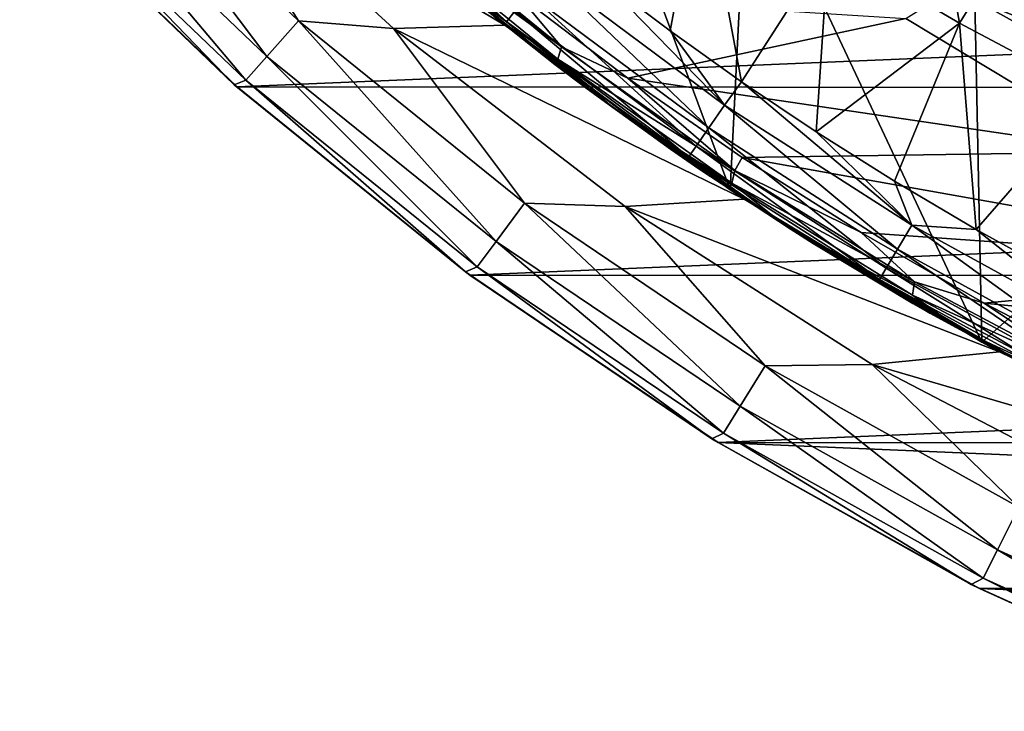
# Model space of a CAD drawing. Header units: metres. Extents: x -31 to 127, y -24 to 31.
# Tile 1 of 150: x -17.35 to -10.63, y -22.27 to -17.55. Entities that reach past the tile are written whole.
import ezdxf

# ---------------------------------------------------------------- set-up
doc = ezdxf.new("R2010")
doc.units = ezdxf.units.M
doc.layers.add('solid_12_381_041_XXX', color=7, linetype='CONTINUOUS')

msp = doc.modelspace()

# ---------------------------------------------------------------- linework, layer by layer
at = {"layer": 'solid_12_381_041_XXX'}
for points in [[(-13.824729, -15.136914, 115.500305), (-14.111537, -17.524158, 115.500305), (-12.499007, -18.708565, 115.500305)], [(-12.379153, -16.340691, 115.500305), (-13.824729, -15.136914, 115.500305), (-12.499007, -18.708565, 115.500305)], [(-11.197816, -16.050688, 145.265381), (-11.82649, -17.044781, 145.195953), (-10.931947, -17.569746, 145.201691)], [(-10.292891, -16.541702, 145.274612), (-11.197816, -16.050688, 145.265381), (-10.931947, -17.569746, 145.201691)], [(-15.662869, -17.796476, -0.293171), (-16.881271, -16.179388, -0.07612), (-17.11569, -16.40406, -0.293171)], [(-16.881271, -16.179388, -0.07612), (-15.448348, -17.552732, -0.07612), (-16.27792, -16.247839)], [(-15.662869, -17.796476, -0.293171), (-15.448348, -17.552732, -0.07612), (-16.881271, -16.179388, -0.07612)], [(-14.038029, -17.583307), (-15.56597, -16.244917), (-16.27792, -16.247839)], [(-14.038029, -17.583307), (-16.27792, -16.247839), (-14.799237, -17.605385)], [(-15.448348, -17.552732, -0.07612), (-14.799237, -17.605385), (-16.27792, -16.247839)], [(-14.038029, -17.583307), (-14.111537, -17.524158, 115.500305), (-15.56597, -16.244917)], [(-12.379153, -16.340691, 115.500305), (-12.499007, -18.708565, 115.500305), (-10.779363, -19.749269, 115.500305)], [(-10.827689, -17.4072, 115.500305), (-12.379153, -16.340691, 115.500305), (-10.779363, -19.749269, 115.500305)], [(-10.470735, -16.292246, 120.789749), (-10.761087, -16.744019, 119.06263), (-9.120749, -17.691103, 119.06263)], [(-17.11569, -16.40406, -0.293171), (-17.272207, -16.55407, -0.618042), (-15.806101, -17.959219, -0.618042)], [(-15.662869, -17.796476, -0.293171), (-17.11569, -16.40406, -0.293171), (-15.806101, -17.959219, -0.618042)], [(-15.140683, -16.482292, 144.817657), (-15.202621, -16.549925, 144.620911), (-14.025774, -17.558798, 144.620895)], [(-13.968856, -17.487295, 144.817795), (-15.140683, -16.482292, 144.817657), (-14.025774, -17.558798, 144.620895)], [(-12.696184, -16.482891, 145.190125), (-13.37258, -17.271317, 145.127121), (-12.90723, -17.622337, 145.127563)], [(-12.696184, -16.482891, 145.190125), (-12.90723, -17.622337, 145.127563), (-12.420494, -17.969332, 145.128036)], [(-11.82649, -17.044781, 145.195953), (-12.696184, -16.482891, 145.190125), (-12.420494, -17.969332, 145.128036)], [(-10.292891, -16.541702, 145.274612), (-10.931947, -17.569746, 145.201691), (-10.014588, -18.056602, 145.207336)], [(-17.272207, -16.55407, -0.618042), (-17.351929, -16.580427, -1), (-15.886311, -17.989584, -1)], [(-17.345131, -16.586674, -4), (-15.886311, -17.989584, -1), (-17.351929, -16.580427, -1)], [(-17.345131, -16.586674, -4), (-15.866746, -18.005188, -4), (-15.886311, -17.989584, -1)], [(-17.345131, -16.586674, -4), (17.31864, -16.614492, -4), (-15.866746, -18.005188, -4)], [(-15.806101, -17.959219, -0.618042), (-17.272207, -16.55407, -0.618042), (-15.886311, -17.989584, -1)], [(-14.025774, -17.558798, 144.620895), (-15.202621, -16.549925, 144.620911), (-14.462724, -17.235998, 144.43042)], [(-15.866746, -18.005188, -4), (17.31864, -16.614492, -4), (15.844099, -18.025211, -4)], [(-10.761087, -16.744019, 119.06263), (-10.965835, -17.062723, 117.29406), (-9.294275, -18.027826, 117.29406)], [(-9.120749, -17.691103, 119.06263), (-10.761087, -16.744019, 119.06263), (-9.294275, -18.027826, 117.29406)], [(-14.784077, -16.806036, 124.967239), (-13.651125, -17.731909, 124.438934), (-14.813179, -16.885696, 125.054047)], [(-14.784077, -16.806036, 124.967239), (-13.953593, -17.368256, 124.556969), (-13.651125, -17.731909, 124.438934)], [(-14.813179, -16.885696, 125.054047), (-13.675488, -17.815443, 124.523529), (-14.42311, -17.266916, 124.983818)], [(-13.651125, -17.731909, 124.438934), (-13.675488, -17.815443, 124.523529), (-14.813179, -16.885696, 125.054047)], [(-11.82649, -17.044781, 145.195953), (-12.420494, -17.969332, 145.128036), (-11.910993, -18.311724, 145.12854)], [(-10.931947, -17.569746, 145.201691), (-11.82649, -17.044781, 145.195953), (-11.910993, -18.311724, 145.12854)], [(-9.294275, -18.027826, 117.29406), (-10.965835, -17.062723, 117.29406), (-10.827689, -17.4072, 115.500305)], [(-10.609982, -17.135708, 141.621948), (-9.088067, -18.081263, 141.120102), (-10.712269, -17.168934, 141.120102)], [(-10.712269, -17.168934, 141.120102), (-9.786434, -18.448454, 122.613792), (-11.297406, -17.537498, 123.318367)], [(-10.712269, -17.168934, 141.120102), (-9.088067, -18.081263, 141.120102), (-9.786434, -18.448454, 122.613792)], [(-13.697134, -17.850449, 144.431412), (-14.462724, -17.235998, 144.43042), (-14.215903, -17.440128, 124.921906)], [(-14.025774, -17.558798, 144.620895), (-14.462724, -17.235998, 144.43042), (-13.697134, -17.850449, 144.431412)], [(-14.215903, -17.440128, 124.921906), (-14.42311, -17.266916, 124.983818), (-13.301021, -18.144457, 124.460587)], [(-13.675488, -17.815443, 124.523529), (-13.301021, -18.144457, 124.460587), (-14.42311, -17.266916, 124.983818)], [(-13.755775, -17.220377, 145.08577), (-13.874275, -17.368752, 144.980621), (-12.644565, -18.284651, 144.981064)], [(-12.536692, -18.128616, 145.086548), (-13.755775, -17.220377, 145.08577), (-12.644565, -18.284651, 144.981064)], [(-13.37258, -17.271317, 145.127121), (-13.755775, -17.220377, 145.08577), (-12.536692, -18.128616, 145.086548)], [(-12.90723, -17.622337, 145.127563), (-13.37258, -17.271317, 145.127121), (-12.536692, -18.128616, 145.086548)], [(-13.874275, -17.368752, 144.980621), (-13.968856, -17.487295, 144.817795), (-12.730566, -18.409197, 144.817963)], [(-13.197464, -17.945166, 124.204384), (-13.953593, -17.368256, 124.556969), (-11.297406, -17.537498, 123.318367)], [(-13.651125, -17.731909, 124.438934), (-13.953593, -17.368256, 124.556969), (-13.197464, -17.945166, 124.204384)], [(-12.644565, -18.284651, 144.981064), (-13.874275, -17.368752, 144.980621), (-12.730566, -18.409197, 144.817963)], [(-9.173633, -18.331823, 115.500305), (-10.827689, -17.4072, 115.500305), (-10.779363, -19.749269, 115.500305)], [(-9.294275, -18.027826, 117.29406), (-10.827689, -17.4072, 115.500305), (-9.173633, -18.331823, 115.500305)], [(-13.475127, -18.018627, 124.580193), (-14.215903, -17.440128, 124.921906), (-13.301021, -18.144457, 124.460587)], [(-13.697134, -17.850449, 144.431412), (-14.215903, -17.440128, 124.921906), (-13.475127, -18.018627, 124.580193)], [(-13.968856, -17.487295, 144.817795), (-14.025774, -17.558798, 144.620895), (-12.782198, -18.484173, 144.620895)], [(-12.730566, -18.409197, 144.817963), (-13.968856, -17.487295, 144.817795), (-12.782198, -18.484173, 144.620895)], [(-14.097198, -19.060669, -0.293171), (-15.448348, -17.552732, -0.07612), (-15.662869, -17.796476, -0.293171)], [(-15.448348, -17.552732, -0.07612), (-13.904119, -18.79961, -0.07612), (-14.799237, -17.605385)], [(-14.097198, -19.060669, -0.293171), (-13.904119, -18.79961, -0.07612), (-15.448348, -17.552732, -0.07612)], [(-14.038029, -17.583307), (-12.499007, -18.708565, 115.500305), (-14.111537, -17.524158, 115.500305)], [(-13.197464, -17.945166, 124.204384), (-11.297406, -17.537498, 123.318367), (-9.786434, -18.448454, 122.613792)], [(-12.401584, -18.772888), (-14.038029, -17.583307), (-14.799237, -17.605385)], [(-12.401584, -18.772888), (-14.799237, -17.605385), (-13.216487, -18.823233)], [(-13.904119, -18.79961, -0.07612), (-13.216487, -18.823233), (-14.799237, -17.605385)], [(-12.401584, -18.772888), (-12.499007, -18.708565, 115.500305), (-14.038029, -17.583307)], [(-14.025774, -17.558798, 144.620895), (-13.697134, -17.850449, 144.431412), (-12.905472, -18.43092, 144.432449)], [(-12.782198, -18.484173, 144.620895), (-14.025774, -17.558798, 144.620895), (-12.905472, -18.43092, 144.432449)], [(-12.420494, -17.969332, 145.128036), (-12.90723, -17.622337, 145.127563), (-12.536692, -18.128616, 145.086548)], [(-10.931947, -17.569746, 145.201691), (-11.910993, -18.311724, 145.12854), (-11.376846, -18.64901, 145.129089)], [(-10.931947, -17.569746, 145.201691), (-11.376846, -18.64901, 145.129089), (-10.817812, -18.9795, 145.1297)], [(-10.014588, -18.056602, 145.207336), (-10.931947, -17.569746, 145.201691), (-10.817812, -18.9795, 145.1297)], [(-13.651125, -17.731909, 124.438934), (-12.467257, -18.576591, 123.886887), (-13.675488, -17.815443, 124.523529)], [(-13.651125, -17.731909, 124.438934), (-13.197464, -17.945166, 124.204384), (-12.467257, -18.576591, 123.886887)], [(-15.662869, -17.796476, -0.293171), (-15.806101, -17.959219, -0.618042), (-14.226111, -19.234972, -0.618042)], [(-14.097198, -19.060669, -0.293171), (-15.662869, -17.796476, -0.293171), (-14.226111, -19.234972, -0.618042)], [(-13.675488, -17.815443, 124.523529), (-12.486757, -18.663597, 123.969215), (-13.301021, -18.144457, 124.460587)], [(-12.467257, -18.576591, 123.886887), (-12.486757, -18.663597, 123.969215), (-13.675488, -17.815443, 124.523529)], [(-12.905472, -18.43092, 144.432449), (-13.697134, -17.850449, 144.431412), (-13.475127, -18.018627, 124.580193)], [(-15.806101, -17.959219, -0.618042), (-15.886311, -17.989584, -1), (-14.30668, -19.269636, -1)], [(-14.226111, -19.234972, -0.618042), (-15.806101, -17.959219, -0.618042), (-14.30668, -19.269636, -1)], [(-12.415343, -18.488514, 123.839676), (-13.197464, -17.945166, 124.204384), (-9.786434, -18.448454, 122.613792)], [(-12.467257, -18.576591, 123.886887), (-13.197464, -17.945166, 124.204384), (-12.415343, -18.488514, 123.839676)], [(-15.866746, -18.005188, -4), (-14.30668, -19.269636, -1), (-15.886311, -17.989584, -1)], [(-15.866746, -18.005188, -4), (-14.277114, -19.291489, -4), (-14.30668, -19.269636, -1)], [(-15.866746, -18.005188, -4), (15.844099, -18.025211, -4), (-14.277114, -19.291489, -4)], [(-14.277114, -19.291489, -4), (15.844099, -18.025211, -4), (14.260582, -19.303749, -4)], [(-12.712764, -18.564365, 124.229996), (-13.475127, -18.018627, 124.580193), (-13.301021, -18.144457, 124.460587)], [(-12.905472, -18.43092, 144.432449), (-13.475127, -18.018627, 124.580193), (-12.712764, -18.564365, 124.229996)], [(-12.420494, -17.969332, 145.128036), (-12.536692, -18.128616, 145.086548), (-11.257932, -18.950806, 145.087448)], [(-11.910993, -18.311724, 145.12854), (-12.420494, -17.969332, 145.128036), (-11.257932, -18.950806, 145.087448)], [(-10.014588, -18.056602, 145.207336), (-10.817812, -18.9795, 145.1297), (-10.234902, -19.300865, 145.130356)], [(-12.712764, -18.564365, 124.229996), (-13.301021, -18.144457, 124.460587), (-12.132596, -18.944534, 123.915741)], [(-12.486757, -18.663597, 123.969215), (-12.132596, -18.944534, 123.915741), (-13.301021, -18.144457, 124.460587)], [(-12.536692, -18.128616, 145.086548), (-12.644565, -18.284651, 144.981064), (-11.354671, -19.113722, 144.981598)], [(-11.257932, -18.950806, 145.087448), (-12.536692, -18.128616, 145.086548), (-11.354671, -19.113722, 144.981598)], [(-12.644565, -18.284651, 144.981064), (-12.730566, -18.409197, 144.817963), (-11.431698, -19.243624, 144.818192)], [(-11.354671, -19.113722, 144.981598), (-12.644565, -18.284651, 144.981064), (-11.431698, -19.243624, 144.818192)], [(-11.376846, -18.64901, 145.129089), (-11.910993, -18.311724, 145.12854), (-11.257932, -18.950806, 145.087448)], [(-9.173633, -18.331823, 115.500305), (-10.779363, -19.749269, 115.500305), (-8.981305, -20.629488, 115.500305)], [(-12.730566, -18.409197, 144.817963), (-12.782198, -18.484173, 144.620895), (-11.477813, -19.321651, 144.620941)], [(-11.431698, -19.243624, 144.818192), (-12.730566, -18.409197, 144.817963), (-11.477813, -19.321651, 144.620941)], [(-12.089244, -18.976305, 144.433517), (-12.905472, -18.43092, 144.432449), (-12.712764, -18.564365, 124.229996)], [(-12.782198, -18.484173, 144.620895), (-12.905472, -18.43092, 144.432449), (-12.089244, -18.976305, 144.433517)], [(-11.477813, -19.321651, 144.620941), (-12.782198, -18.484173, 144.620895), (-12.089244, -18.976305, 144.433517)], [(-12.467257, -18.576591, 123.886887), (-12.415343, -18.488514, 123.839676), (-11.603916, -19.001194, 123.461296)], [(-12.415343, -18.488514, 123.839676), (-9.786434, -18.448454, 122.613792), (-8.205289, -19.23892, 121.876495)], [(-11.603916, -19.001194, 123.461296), (-12.415343, -18.488514, 123.839676), (-8.205289, -19.23892, 121.876495)], [(-11.930995, -19.076199, 123.871941), (-12.712764, -18.564365, 124.229996), (-12.132596, -18.944534, 123.915741)], [(-12.089244, -18.976305, 144.433517), (-12.712764, -18.564365, 124.229996), (-11.930995, -19.076199, 123.871941)], [(-12.467257, -18.576591, 123.886887), (-11.238007, -19.338181, 123.313675), (-12.486757, -18.663597, 123.969215)], [(-12.467257, -18.576591, 123.886887), (-11.603916, -19.001194, 123.461296), (-11.238007, -19.338181, 123.313675)], [(-12.486757, -18.663597, 123.969215), (-11.252542, -19.428263, 123.393692), (-12.132596, -18.944534, 123.915741)], [(-11.238007, -19.338181, 123.313675), (-11.252542, -19.428263, 123.393692), (-12.486757, -18.663597, 123.969215)], [(-10.817812, -18.9795, 145.1297), (-11.376846, -18.64901, 145.129089), (-11.257932, -18.950806, 145.087448)], [(-12.401584, -18.772888), (-10.779363, -19.749269, 115.500305), (-12.499007, -18.708565, 115.500305)], [(-12.429955, -20.187529, -0.293171), (-13.904119, -18.79961, -0.07612), (-14.097198, -19.060669, -0.293171)], [(-13.904119, -18.79961, -0.07612), (-12.259711, -19.911036, -0.07612), (-13.216487, -18.823233)], [(-12.429955, -20.187529, -0.293171), (-12.259711, -19.911036, -0.07612), (-13.904119, -18.79961, -0.07612)], [(-10.658274, -19.815067), (-12.401584, -18.772888), (-13.216487, -18.823233)], [(-10.658274, -19.815067), (-13.216487, -18.823233), (-11.527833, -19.901867)], [(-12.259711, -19.911036, -0.07612), (-11.527833, -19.901867), (-13.216487, -18.823233)], [(-10.658274, -19.815067), (-10.779363, -19.749269, 115.500305), (-12.401584, -18.772888)], [(-11.930995, -19.076199, 123.871941), (-12.132596, -18.944534, 123.915741), (-10.922858, -19.665596, 123.351624)], [(-11.252542, -19.428263, 123.393692), (-10.922858, -19.665596, 123.351624), (-12.132596, -18.944534, 123.915741)], [(-11.257932, -18.950806, 145.087448), (-11.354671, -19.113722, 144.981598), (-10.010685, -19.852058, 144.982224)], [(-9.925524, -19.683073, 145.088501), (-11.257932, -18.950806, 145.087448), (-10.010685, -19.852058, 144.982224)], [(-10.817812, -18.9795, 145.1297), (-11.257932, -18.950806, 145.087448), (-9.925524, -19.683073, 145.088501)], [(-11.250003, -19.485571, 144.434631), (-12.089244, -18.976305, 144.433517), (-11.930995, -19.076199, 123.871941)], [(-11.477813, -19.321651, 144.620941), (-12.089244, -18.976305, 144.433517), (-11.250003, -19.485571, 144.434631)], [(-10.763163, -19.484337, 123.069244), (-11.603916, -19.001194, 123.461296), (-8.205289, -19.23892, 121.876495)], [(-11.238007, -19.338181, 123.313675), (-11.603916, -19.001194, 123.461296), (-10.763163, -19.484337, 123.069244)], [(-10.234902, -19.300865, 145.130356), (-10.817812, -18.9795, 145.1297), (-9.925524, -19.683073, 145.088501)], [(-14.097198, -19.060669, -0.293171), (-14.226111, -19.234972, -0.618042), (-12.543622, -20.372137, -0.618042)], [(-12.429955, -20.187529, -0.293171), (-14.097198, -19.060669, -0.293171), (-12.543622, -20.372137, -0.618042)], [(-11.133305, -19.552481, 123.504639), (-11.930995, -19.076199, 123.871941), (-10.922858, -19.665596, 123.351624)], [(-11.250003, -19.485571, 144.434631), (-11.930995, -19.076199, 123.871941), (-11.133305, -19.552481, 123.504639)], [(-11.354671, -19.113722, 144.981598), (-11.431698, -19.243624, 144.818192), (-10.07839, -19.986637, 144.818481)], [(-10.010685, -19.852058, 144.982224), (-11.354671, -19.113722, 144.981598), (-10.07839, -19.986637, 144.818481)], [(-14.226111, -19.234972, -0.618042), (-14.30668, -19.269636, -1), (-12.624375, -20.411398, -1)], [(-12.543622, -20.372137, -0.618042), (-14.226111, -19.234972, -0.618042), (-12.624375, -20.411398, -1)], [(-14.277114, -19.291489, -4), (-12.624375, -20.411398, -1), (-14.30668, -19.269636, -1)], [(-14.277114, -19.291489, -4), (-12.581081, -20.43718, -4), (-12.624375, -20.411398, -1)], [(-14.277114, -19.291489, -4), (14.260582, -19.303749, -4), (-12.581081, -20.43718, -4)], [(-12.581081, -20.43718, -4), (14.260582, -19.303749, -4), (12.573285, -20.442173, -4)], [(-11.431698, -19.243624, 144.818192), (-11.477813, -19.321651, 144.620941), (-10.118793, -20.067274, 144.621033)], [(-10.07839, -19.986637, 144.818481), (-11.431698, -19.243624, 144.818192), (-10.118793, -20.067274, 144.621033)], [(-10.763163, -19.484337, 123.069244), (-8.205289, -19.23892, 121.876495), (-6.492525, -19.901787, 121.07782)], [(-11.477813, -19.321651, 144.620941), (-11.250003, -19.485571, 144.434631), (-10.389346, -19.957743, 144.435776)], [(-10.118793, -20.067274, 144.621033), (-11.477813, -19.321651, 144.620941), (-10.389346, -19.957743, 144.435776)], [(-11.238007, -19.338181, 123.313675), (-9.968812, -20.015141, 122.72184), (-11.252542, -19.428263, 123.393692)], [(-11.238007, -19.338181, 123.313675), (-10.763163, -19.484337, 123.069244), (-9.968812, -20.015141, 122.72184)], [(-11.252542, -19.428263, 123.393692), (-9.978299, -20.107916, 122.799507), (-10.922858, -19.665596, 123.351624)], [(-9.968812, -20.015141, 122.72184), (-9.978299, -20.107916, 122.799507), (-11.252542, -19.428263, 123.393692)], [(-10.389346, -19.957743, 144.435776), (-11.250003, -19.485571, 144.434631), (-11.133305, -19.552481, 123.504639)], [(-9.898524, -19.933208, 122.666061), (-10.763163, -19.484337, 123.069244), (-6.492525, -19.901787, 121.07782)], [(-9.968812, -20.015141, 122.72184), (-10.763163, -19.484337, 123.069244), (-9.898524, -19.933208, 122.666061)], [(-10.318241, -19.994596, 123.128471), (-11.133305, -19.552481, 123.504639), (-10.922858, -19.665596, 123.351624)], [(-10.389346, -19.957743, 144.435776), (-11.133305, -19.552481, 123.504639), (-10.318241, -19.994596, 123.128471)], [(-10.318241, -19.994596, 123.128471), (-10.922858, -19.665596, 123.351624), (-9.676772, -20.306284, 122.770569)], [(-9.978299, -20.107916, 122.799507), (-9.676772, -20.306284, 122.770569), (-10.922858, -19.665596, 123.351624)], [(-10.658274, -19.815067), (-8.981305, -20.629488, 115.500305), (-10.779363, -19.749269, 115.500305)], [(-8.836968, -20.691462), (-10.658274, -19.815067), (-11.527833, -19.901867)], [(-8.836968, -20.691462), (-8.981305, -20.629488, 115.500305), (-10.658274, -19.815067)], [(-12.259711, -19.911036, -0.07612), (-10.526972, -20.879004, -0.07612), (-11.527833, -19.901867)], [(-8.836968, -20.691462), (-11.527833, -19.901867), (-9.760043, -20.826323)], [(-10.526972, -20.879004, -0.07612), (-9.760043, -20.826323), (-11.527833, -19.901867)], [(-10.673153, -21.168936, -0.293171), (-12.259711, -19.911036, -0.07612), (-12.429955, -20.187529, -0.293171)], [(-10.673153, -21.168936, -0.293171), (-10.526972, -20.879004, -0.07612), (-12.259711, -19.911036, -0.07612)], [(-12.429955, -20.187529, -0.293171), (-12.543622, -20.372137, -0.618042), (-10.770756, -21.362518, -0.618042)], [(-10.673153, -21.168936, -0.293171), (-12.429955, -20.187529, -0.293171), (-10.770756, -21.362518, -0.618042)], [(-12.543622, -20.372137, -0.618042), (-12.624375, -20.411398, -1), (-10.85147, -21.406672, -1)], [(-10.770756, -21.362518, -0.618042), (-12.543622, -20.372137, -0.618042), (-10.85147, -21.406672, -1)], [(-12.581081, -20.43718, -4), (-10.85147, -21.406672, -1), (-12.624375, -20.411398, -1)], [(-12.581081, -20.43718, -4), (-10.79584, -21.434721, -4), (-10.85147, -21.406672, -1)], [(-12.581081, -20.43718, -4), (12.573285, -20.442173, -4), (10.797912, -21.433685, -4)], [(-12.581081, -20.43718, -4), (10.797912, -21.433685, -4), (-10.79584, -21.434721, -4)], [(-8.839452, -21.997822, -0.293171), (-10.526972, -20.879004, -0.07612), (-10.673153, -21.168936, -0.293171)], [(-10.673153, -21.168936, -0.293171), (-10.770756, -21.362518, -0.618042), (-8.920285, -22.198984, -0.618042)], [(-8.839452, -21.997822, -0.293171), (-10.673153, -21.168936, -0.293171), (-8.920285, -22.198984, -0.618042)], [(-10.770756, -21.362518, -0.618042), (-10.85147, -21.406672, -1), (-9.000687, -22.248318, -1)], [(-8.920285, -22.198984, -0.618042), (-10.770756, -21.362518, -0.618042), (-9.000687, -22.248318, -1)], [(-10.79584, -21.434721, -4), (-9.000687, -22.248318, -1), (-10.85147, -21.406672, -1)], [(-10.79584, -21.434721, -4), (10.797912, -21.433685, -4), (8.94715, -22.269287, -4)], [(-10.79584, -21.434721, -4), (-8.934976, -22.274052, -4), (-9.000687, -22.248318, -1)], [(-10.79584, -21.434721, -4), (8.94715, -22.269287, -4), (-8.934976, -22.274052, -4)]]:
    msp.add_3dface(points, dxfattribs=at)

doc.saveas('drawing.dxf')
